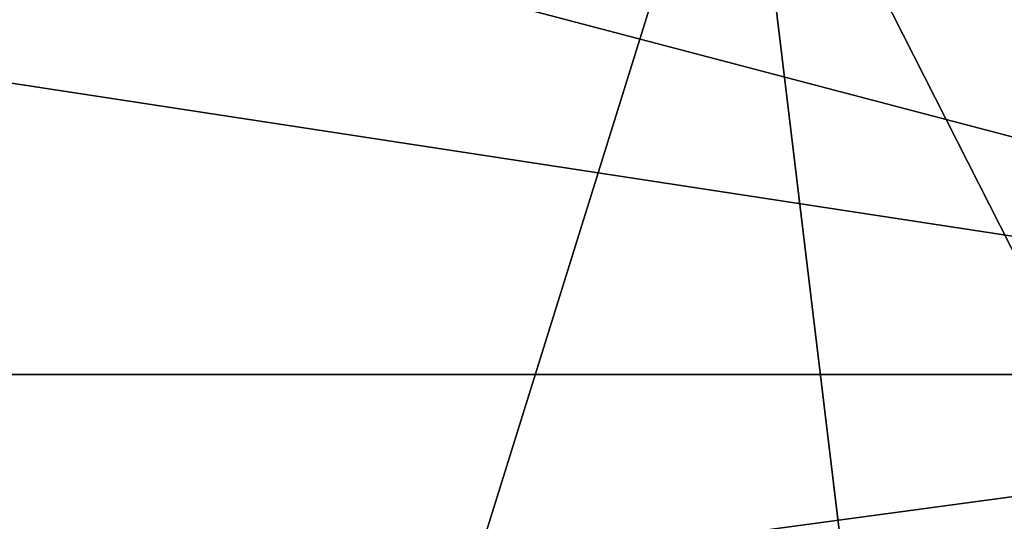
# Model space of a CAD drawing. Header units: millimetres. Extents: x -106 to 198, y -388 to 267.
# Tile 183 of 256: x 15.82 to 16.864, y 61.644 to 62.177. Entities that reach past the tile are written whole.
import ezdxf

# ---------------------------------------------------------------- set-up
doc = ezdxf.new("R2010")
doc.units = ezdxf.units.MM
doc.header["$LTSCALE"] = 52.148148
for name, color, linetype in [('178', 7, 'CONTINUOUS'), ('179', 7, 'CONTINUOUS'), ('2', 7, 'CONTINUOUS'), ('3', 7, 'CONTINUOUS')]:
    doc.layers.add(name, color=color, linetype=linetype)

msp = doc.modelspace()

# ---------------------------------------------------------------- linework, layer by layer
at = {"layer": '178', "linetype": 'CONTINUOUS'}
for points in [[(15.1694, 62.5, 11.0205), (17.8322, 62.5, 5.7945), (11.0209, 61.8, 15.1691), (15.1694, 62.5, 11.0205)], [(11.0209, 61.8, 15.1691), (17.8322, 62.5, 5.7945), (17.8324, 61.8, 5.7938), (11.0209, 61.8, 15.1691)], [(17.8324, 61.8, -5.7938), (13.2582, 62.5, -13.2583), (11.0209, 61.8, -15.1691), (17.8324, 61.8, -5.7938)], [(15.1694, 62.5, -11.0205), (13.2582, 62.5, -13.2583), (17.8324, 61.8, -5.7938), (15.1694, 62.5, -11.0205)], [(16.7065, 62.5, -8.5121), (15.1694, 62.5, -11.0205), (17.8324, 61.8, -5.7938), (16.7065, 62.5, -8.5121)], [(17.8322, 62.5, -5.7945), (16.7065, 62.5, -8.5121), (17.8324, 61.8, -5.7938), (17.8322, 62.5, -5.7945)]]:
    msp.add_3dface(points, dxfattribs=at)
at = {"layer": '179', "linetype": 'CONTINUOUS'}
for points in [[(11.0209, 61.8, 15.1691), (17.8324, 61.8, 5.7938), (10.4333, 60.8, 14.36), (11.0209, 61.8, 15.1691)], [(10.4333, 60.8, 14.36), (17.8324, 61.8, 5.7938), (16.8812, 60.8, 5.4853), (10.4333, 60.8, 14.36)], [(16.8812, 60.8, -5.4853), (11.0209, 61.8, -15.1691), (10.4333, 60.8, -14.36), (16.8812, 60.8, -5.4853)], [(17.8324, 61.8, -5.7938), (11.0209, 61.8, -15.1691), (16.8812, 60.8, -5.4853), (17.8324, 61.8, -5.7938)]]:
    msp.add_3dface(points, dxfattribs=at)
at = {"layer": '2', "linetype": 'CONTINUOUS'}
for points in [[(12.0497, 62.5, -16.5848), (16.5848, 62.5, -12.0497), (11.1357, 45, -17.2118), (12.0497, 62.5, -16.5848)], [(11.1357, 45, -17.2118), (16.5848, 62.5, -12.0497), (18.6993, 45, -8.4016), (11.1357, 45, -17.2118)], [(16.5848, 62.5, -12.0497), (19.4967, 62.5, -6.3348), (18.6993, 45, -8.4016), (16.5848, 62.5, -12.0497)]]:
    msp.add_3dface(points, dxfattribs=at)
at = {"layer": '3', "linetype": 'CONTINUOUS'}
for points in [[(16.5848, 62.5, 12.0497), (6.3348, 62.5, 19.4967), (12.9947, 61.0436, 15.8552), (16.5848, 62.5, 12.0497)], [(17.5823, 60.5342, 10.541), (16.5848, 62.5, 12.0497), (12.9947, 61.0436, 15.8552), (17.5823, 60.5342, 10.541)], [(20.5, 62.5), (16.5848, 62.5, 12.0497), (20.1101, 59.905, 3.9791), (20.5, 62.5)], [(20.1101, 59.905, 3.9791), (16.5848, 62.5, 12.0497), (17.5823, 60.5342, 10.541), (20.1101, 59.905, 3.9791)]]:
    msp.add_3dface(points, dxfattribs=at)

doc.saveas('drawing.dxf')
